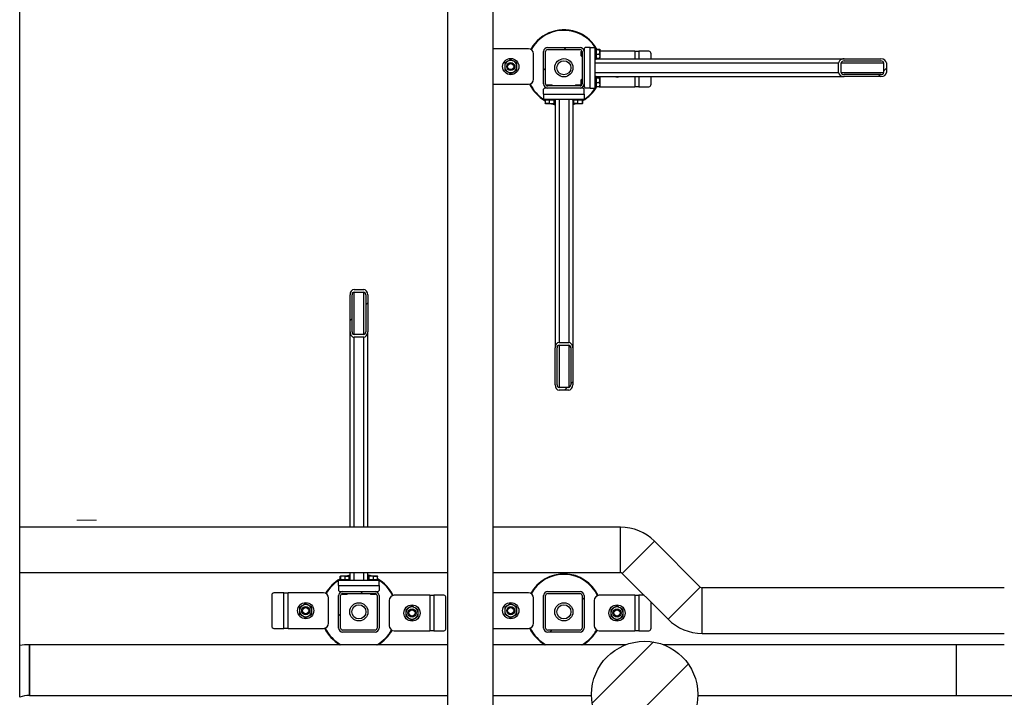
# Model space of a CAD drawing. Header units: millimetres. Extents: x 5 to 589, y 5 to 415.
# Tile 75 of 90: x 317 to 395, y 188 to 242. Entities that reach past the tile are written whole.
import ezdxf

# ---------------------------------------------------------------- set-up
doc = ezdxf.new("R2010")
doc.units = ezdxf.units.MM
doc.layers.add('TRAIT-FINS', color=9, linetype='Continuous')
doc.layers.add('TRAIT-FORT', color=4, linetype='Continuous', lineweight=25)

msp = doc.modelspace()

# ---------------------------------------------------------------- hatches: boundary and pattern name
at = {"layer": 'TRAIT-FINS'}
h = msp.add_hatch(dxfattribs=at)
h.set_pattern_fill('ANSI31', color=9, angle=3e-322, style=0)
edge = h.paths.add_edge_path(flags=0)
edge.add_arc((359.191, 239.101), 0.32, 90, 180)
edge.add_line((358.871, 239.101), (358.871, 236.541))
edge.add_arc((359.191, 236.541), 0.32, 180, 270)
edge.add_line((359.191, 236.221), (361.751, 236.221))
edge.add_arc((361.751, 236.541), 0.32, 270, 360)
edge.add_line((362.071, 236.541), (362.071, 239.101))
edge.add_arc((361.751, 239.101), 0.32, 0, 90)
edge.add_line((361.751, 239.421), (359.191, 239.421))
edge = h.paths.add_edge_path(flags=0)
edge.add_line((359.031, 236.541), (359.031, 239.101))
edge.add_arc((359.191, 239.101), 0.16, 90, 180, ccw=False)
edge.add_line((359.191, 239.261), (361.751, 239.261))
edge.add_arc((361.751, 239.101), 0.16, 0, 90, ccw=False)
edge.add_line((361.911, 239.101), (361.911, 236.541))
edge.add_arc((361.751, 236.541), 0.16, 270, 360, ccw=False)
edge.add_line((361.751, 236.381), (359.191, 236.381))
edge.add_arc((359.191, 236.541), 0.16, 180, 270, ccw=False)
h = msp.add_hatch(dxfattribs=at)
h.set_pattern_fill('ANSI31', color=9, angle=3e-322, style=0)
edge = h.paths.add_edge_path(flags=0)
edge.add_line((382.608, 237.121), (385.52, 237.121))
edge.add_ellipse((385.52, 237.441), major_axis=(0.431, 0), ratio=0.741776, start_angle=270, end_angle=360)
edge.add_line((385.952, 237.441), (385.952, 238.201))
edge.add_ellipse((385.52, 238.201), major_axis=(0.431, 0), ratio=0.741776, start_angle=0, end_angle=90)
edge.add_line((385.52, 238.521), (382.608, 238.521))
edge.add_ellipse((382.608, 238.201), major_axis=(0.431, 0), ratio=0.741776, start_angle=90, end_angle=180)
edge.add_line((382.177, 238.201), (382.177, 237.441))
edge.add_ellipse((382.608, 237.441), major_axis=(0.431, 0), ratio=0.741776, start_angle=180, end_angle=270)
edge = h.paths.add_edge_path(flags=0)
edge.add_line((385.52, 237.281), (382.608, 237.281))
edge.add_ellipse((382.608, 237.441), major_axis=(0.216, 0), ratio=0.741776, start_angle=180, end_angle=270, ccw=False)
edge.add_line((382.393, 237.441), (382.393, 238.201))
edge.add_ellipse((382.608, 238.201), major_axis=(0.216, 0), ratio=0.741776, start_angle=90, end_angle=180, ccw=False)
edge.add_line((382.608, 238.361), (385.52, 238.361))
edge.add_ellipse((385.52, 238.201), major_axis=(0.216, 0), ratio=0.741776, start_angle=0, end_angle=90, ccw=False)
edge.add_line((385.736, 238.201), (385.736, 237.441))
edge.add_ellipse((385.52, 237.441), major_axis=(0.216, 0), ratio=0.741776, start_angle=-90, end_angle=0, ccw=False)
h = msp.add_hatch(dxfattribs=at)
h.set_pattern_fill('ANSI31', color=9, angle=3e-322, style=0)
edge = h.paths.add_edge_path(flags=0)
edge.add_line((344.971, 216.958), (344.971, 219.87))
edge.add_ellipse((344.651, 219.87), major_axis=(0, 0.431), ratio=0.741776, start_angle=270, end_angle=360)
edge.add_line((344.651, 220.301), (343.891, 220.301))
edge.add_ellipse((343.891, 219.87), major_axis=(0, 0.431), ratio=0.741776, start_angle=360, end_angle=450)
edge.add_line((343.571, 219.87), (343.571, 216.958))
edge.add_ellipse((343.891, 216.958), major_axis=(0, 0.431), ratio=0.741776, start_angle=90, end_angle=180)
edge.add_line((343.891, 216.527), (344.651, 216.527))
edge.add_ellipse((344.651, 216.958), major_axis=(0, 0.431), ratio=0.741776, start_angle=180, end_angle=270)
edge = h.paths.add_edge_path(flags=0)
edge.add_line((344.811, 219.87), (344.811, 216.958))
edge.add_ellipse((344.651, 216.958), major_axis=(0, 0.216), ratio=0.741776, start_angle=180, end_angle=270, ccw=False)
edge.add_line((344.651, 216.742), (343.891, 216.742))
edge.add_ellipse((343.891, 216.958), major_axis=(0, 0.216), ratio=0.741776, start_angle=90, end_angle=180, ccw=False)
edge.add_line((343.731, 216.958), (343.731, 219.87))
edge.add_ellipse((343.891, 219.87), major_axis=(0, 0.216), ratio=0.741776, start_angle=0, end_angle=90, ccw=False)
edge.add_line((343.891, 220.086), (344.651, 220.086))
edge.add_ellipse((344.651, 219.87), major_axis=(0, 0.216), ratio=0.741776, start_angle=270, end_angle=360, ccw=False)
h = msp.add_hatch(dxfattribs=at)
h.set_pattern_fill('ANSI31', color=9, angle=3e-322, style=0)
edge = h.paths.add_edge_path(flags=0)
edge.add_line((359.771, 215.683), (359.771, 212.772))
edge.add_ellipse((360.091, 212.772), major_axis=(0, -0.431), ratio=0.741776, start_angle=270, end_angle=360)
edge.add_line((360.091, 212.34), (360.851, 212.34))
edge.add_ellipse((360.851, 212.772), major_axis=(0, -0.431), ratio=0.741776, start_angle=0, end_angle=90)
edge.add_line((361.171, 212.772), (361.171, 215.683))
edge.add_ellipse((360.851, 215.683), major_axis=(0, -0.431), ratio=0.741776, start_angle=90, end_angle=180)
edge.add_line((360.851, 216.115), (360.091, 216.115))
edge.add_ellipse((360.091, 215.683), major_axis=(0, -0.431), ratio=0.741776, start_angle=180, end_angle=270)
edge = h.paths.add_edge_path(flags=0)
edge.add_line((359.931, 212.772), (359.931, 215.683))
edge.add_ellipse((360.091, 215.683), major_axis=(0, -0.216), ratio=0.741776, start_angle=180, end_angle=270, ccw=False)
edge.add_line((360.091, 215.899), (360.851, 215.899))
edge.add_ellipse((360.851, 215.683), major_axis=(0, -0.216), ratio=0.741776, start_angle=90, end_angle=180, ccw=False)
edge.add_line((361.011, 215.683), (361.011, 212.772))
edge.add_ellipse((360.851, 212.772), major_axis=(0, -0.216), ratio=0.741776, start_angle=0, end_angle=90, ccw=False)
edge.add_line((360.851, 212.556), (360.091, 212.556))
edge.add_ellipse((360.091, 212.772), major_axis=(0, -0.216), ratio=0.741776, start_angle=-90, end_angle=0, ccw=False)
h = msp.add_hatch(dxfattribs=at)
h.set_pattern_fill('ANSI31', color=9, angle=3e-322, style=0)
edge = h.paths.add_edge_path(flags=0)
edge.add_arc((345.551, 193.541), 0.32, 270, 360)
edge.add_line((345.871, 193.541), (345.871, 196.101))
edge.add_arc((345.551, 196.101), 0.32, 0, 90)
edge.add_line((345.551, 196.421), (342.991, 196.421))
edge.add_arc((342.991, 196.101), 0.32, 90, 180)
edge.add_line((342.671, 196.101), (342.671, 193.541))
edge.add_arc((342.991, 193.541), 0.32, 180, 270)
edge.add_line((342.991, 193.221), (345.551, 193.221))
edge = h.paths.add_edge_path(flags=0)
edge.add_line((345.711, 196.101), (345.711, 193.541))
edge.add_arc((345.551, 193.541), 0.16, 270, 360, ccw=False)
edge.add_line((345.551, 193.381), (342.991, 193.381))
edge.add_arc((342.991, 193.541), 0.16, 180, 270, ccw=False)
edge.add_line((342.831, 193.541), (342.831, 196.101))
edge.add_arc((342.991, 196.101), 0.16, 90, 180, ccw=False)
edge.add_line((342.991, 196.261), (345.551, 196.261))
edge.add_arc((345.551, 196.101), 0.16, 0, 90, ccw=False)
h = msp.add_hatch(dxfattribs=at)
h.set_pattern_fill('ANSI31', color=9, angle=3e-322, style=0)
edge = h.paths.add_edge_path(flags=0)
edge.add_arc((359.191, 193.541), 0.32, 180, 270)
edge.add_line((359.191, 193.221), (361.751, 193.221))
edge.add_arc((361.751, 193.541), 0.32, 270, 360)
edge.add_line((362.071, 193.541), (362.071, 196.101))
edge.add_arc((361.751, 196.101), 0.32, 0, 90)
edge.add_line((361.751, 196.421), (359.191, 196.421))
edge.add_arc((359.191, 196.101), 0.32, 90, 180)
edge.add_line((358.871, 196.101), (358.871, 193.541))
edge = h.paths.add_edge_path(flags=0)
edge.add_line((361.751, 193.381), (359.191, 193.381))
edge.add_arc((359.191, 193.541), 0.16, 180, 270, ccw=False)
edge.add_line((359.031, 193.541), (359.031, 196.101))
edge.add_arc((359.191, 196.101), 0.16, 90, 180, ccw=False)
edge.add_line((359.191, 196.261), (361.751, 196.261))
edge.add_arc((361.751, 196.101), 0.16, 0, 90, ccw=False)
edge.add_line((361.911, 196.101), (361.911, 193.541))
edge.add_arc((361.751, 193.541), 0.16, 270, 360, ccw=False)
h = msp.add_hatch(dxfattribs=at)
h.set_pattern_fill('ANSI31', color=9, style=0)
edge = h.paths.add_edge_path(flags=0)
edge.add_arc((366.855, 188.295), 4.2, 0, 360)

# ---------------------------------------------------------------- linework, layer by layer
at = {"color": 7, "linetype": 'Continuous', "lineweight": 18}
msp.add_line((321.986, 202.062), (323.546, 202.062), dxfattribs=at)
at = {"layer": 'TRAIT-FORT', "color": 4, "linetype": 'Continuous', "lineweight": 25}
for p, q in [((317.471, 201.517), (317.471, 318.621)), ((351.271, 284.521), (351.271, 150.621)), ((354.871, 171.521), (354.871, 284.521)), ((357.672, 239.315), (354.872, 239.315)), ((354.872, 236.515), (354.872, 239.315)), ((358.072, 236.915), (358.072, 238.915)), ((358.871, 236.541), (358.871, 239.101)), ((359.031, 236.541), (359.031, 239.101)), ((359.191, 239.421), (361.751, 239.421)), ((359.191, 239.261), (361.751, 239.261)), ((361.859, 239.141), (361.831, 239.113)), ((361.831, 238.769), (361.831, 239.113)), ((361.906, 239.141), (361.859, 239.141)), ((361.859, 239.141), (361.859, 238.741)), ((361.911, 239.101), (361.911, 236.541)), ((362.071, 239.141), (362.069, 239.141)), ((362.151, 239.421), (362.071, 239.341)), ((362.071, 239.341), (362.071, 239.101)), ((362.071, 239.101), (362.071, 236.541)), ((362.551, 239.421), (362.151, 239.421)), ((362.551, 236.221), (362.551, 239.421)), ((362.551, 239.421), (362.951, 239.421)), ((362.951, 236.221), (362.951, 239.421)), ((363.031, 239.381), (362.951, 239.381)), ((363.031, 239.381), (363.031, 238.534)), ((363.031, 239.302), (363.271, 239.302)), ((363.031, 239.254), (363.271, 239.254)), ((363.031, 238.892), (363.271, 238.892)), ((363.311, 239.264), (363.3, 239.283)), ((363.311, 239.264), (363.311, 238.618)), ((366.07, 239.126), (363.311, 239.126)), ((366.07, 239.126), (366.39, 239.126)), ((366.07, 239.126), (366.07, 238.521)), ((367.182, 239.126), (366.39, 239.126)), ((366.39, 239.126), (366.39, 238.521)), ((367.355, 238.521), (367.355, 238.926)), ((361.831, 238.769), (361.859, 238.741)), ((361.859, 238.741), (361.911, 238.741)), ((362.951, 238.501), (363.031, 238.501)), ((362.951, 238.201), (382.177, 238.201)), ((363.031, 238.579), (363.271, 238.579)), ((363.031, 238.534), (363.031, 238.501)), ((363.031, 238.521), (382.608, 238.521)), ((363.3, 238.598), (363.311, 238.618)), ((382.177, 237.441), (382.177, 238.201)), ((382.393, 237.441), (382.393, 238.201)), ((382.393, 238.201), (385.736, 238.201)), ((382.608, 238.521), (385.52, 238.521)), ((382.608, 238.361), (385.52, 238.361)), ((385.736, 238.201), (385.736, 237.441)), ((385.952, 238.201), (385.952, 237.441)), ((362.951, 237.441), (382.177, 237.441)), ((382.393, 237.441), (385.736, 237.441)), ((354.872, 236.515), (357.672, 236.515)), ((361.859, 236.901), (361.831, 236.873)), ((361.831, 236.529), (361.831, 236.873)), ((361.831, 236.529), (361.859, 236.501)), ((361.911, 236.901), (361.859, 236.901)), ((361.859, 236.901), (361.859, 236.501)), ((362.071, 236.541), (362.071, 236.301)), ((363.031, 237.141), (362.951, 237.141)), ((363.031, 237.141), (363.031, 236.294)), ((363.031, 237.121), (382.608, 237.121)), ((363.031, 237.062), (363.271, 237.062)), ((363.031, 237.014), (363.271, 237.014)), ((363.031, 236.652), (363.271, 236.652)), ((363.311, 237.024), (363.3, 237.043)), ((363.311, 237.024), (363.311, 236.378)), ((366.07, 237.121), (366.07, 236.326)), ((366.39, 237.121), (366.39, 236.326)), ((367.355, 236.526), (367.355, 237.121)), ((385.52, 237.281), (382.608, 237.281)), ((385.52, 237.121), (382.608, 237.121)), ((358.951, 236.221), (358.871, 236.141)), ((358.871, 235.741), (358.871, 236.141)), ((358.871, 235.741), (358.871, 235.341)), ((358.871, 235.741), (362.071, 235.741)), ((359.191, 236.221), (358.951, 236.221)), ((359.179, 236.461), (359.151, 236.433)), ((359.151, 236.433), (359.151, 236.386)), ((359.551, 236.433), (359.151, 236.433)), ((359.151, 236.223), (359.151, 236.221)), ((359.179, 236.461), (359.523, 236.461)), ((361.751, 236.381), (359.191, 236.381)), ((361.751, 236.221), (359.191, 236.221)), ((359.551, 236.433), (359.523, 236.461)), ((359.551, 236.381), (359.551, 236.433)), ((361.419, 236.461), (361.391, 236.433)), ((361.391, 236.433), (361.391, 236.381)), ((361.791, 236.433), (361.391, 236.433)), ((361.419, 236.461), (361.763, 236.461)), ((361.991, 236.221), (361.751, 236.221)), ((361.791, 236.433), (361.763, 236.461)), ((361.791, 236.386), (361.791, 236.433)), ((361.791, 236.221), (361.791, 236.223)), ((361.859, 236.501), (361.906, 236.501)), ((362.071, 236.141), (361.991, 236.221)), ((362.069, 236.501), (362.071, 236.501)), ((362.071, 236.301), (362.151, 236.221)), ((362.071, 235.741), (362.071, 236.141)), ((362.071, 235.741), (362.071, 235.341)), ((362.551, 236.221), (362.151, 236.221)), ((362.551, 236.221), (362.951, 236.221)), ((362.951, 236.261), (363.031, 236.261)), ((363.031, 236.339), (363.271, 236.339)), ((363.031, 236.294), (363.031, 236.261)), ((363.27, 236.326), (366.07, 236.326)), ((363.3, 236.358), (363.311, 236.378)), ((366.39, 236.326), (366.07, 236.326)), ((366.39, 236.326), (367.182, 236.326)), ((358.871, 235.341), (362.071, 235.341)), ((358.911, 235.341), (358.911, 235.261)), ((358.945, 235.261), (358.911, 235.261)), ((359.791, 235.261), (358.945, 235.261)), ((358.989, 235.261), (358.989, 235.021)), ((359.008, 234.992), (359.028, 234.981)), ((359.674, 234.981), (359.028, 234.981)), ((359.303, 235.261), (359.303, 235.021)), ((359.664, 235.261), (359.664, 235.021)), ((359.674, 234.981), (359.694, 234.992)), ((359.713, 235.261), (359.713, 235.021)), ((359.771, 235.261), (359.771, 215.683)), ((359.791, 235.261), (359.791, 235.341)), ((360.091, 235.341), (360.091, 216.115)), ((360.851, 235.341), (360.851, 216.115)), ((361.151, 235.341), (361.151, 235.261)), ((361.185, 235.261), (361.151, 235.261)), ((361.171, 235.261), (361.171, 215.683)), ((361.171, 234.945), (361.305, 234.981)), ((362.031, 235.261), (361.185, 235.261)), ((361.229, 235.261), (361.229, 235.021)), ((361.248, 234.992), (361.268, 234.981)), ((361.914, 234.981), (361.268, 234.981)), ((361.543, 235.261), (361.543, 235.021)), ((361.904, 235.261), (361.904, 235.021)), ((361.914, 234.981), (361.934, 234.992)), ((361.953, 235.261), (361.953, 235.021)), ((362.031, 235.261), (362.031, 235.341)), ((343.891, 220.301), (344.651, 220.301)), ((343.571, 216.958), (343.571, 219.87)), ((343.731, 216.958), (343.731, 219.87)), ((343.891, 220.086), (344.651, 220.086)), ((343.891, 216.742), (343.891, 220.086)), ((344.651, 216.742), (344.651, 220.086)), ((344.811, 219.87), (344.811, 216.958)), ((344.971, 219.87), (344.971, 216.958)), ((343.571, 201.517), (343.571, 216.958)), ((344.651, 216.742), (343.891, 216.742)), ((344.651, 216.527), (343.891, 216.527)), ((343.891, 201.517), (343.891, 216.527)), ((344.651, 201.517), (344.651, 216.527)), ((344.971, 201.517), (344.971, 216.958)), ((359.771, 212.772), (359.771, 215.683)), ((359.931, 212.772), (359.931, 215.683)), ((360.091, 216.115), (360.851, 216.115)), ((360.091, 215.899), (360.851, 215.899)), ((360.091, 215.899), (360.091, 212.556)), ((360.851, 215.899), (360.851, 212.556)), ((361.011, 215.683), (361.011, 212.772)), ((361.171, 215.683), (361.171, 212.772)), ((360.851, 212.556), (360.091, 212.556)), ((360.851, 212.34), (360.091, 212.34)), ((351.271, 201.517), (317.471, 201.517)), ((317.471, 197.917), (317.471, 201.517)), ((364.934, 201.517), (354.871, 201.517)), ((364.934, 197.917), (364.934, 201.517)), ((365.076, 197.858), (367.621, 200.404)), ((371.25, 196.775), (367.621, 200.404)), ((317.471, 197.917), (351.271, 197.917)), ((317.471, 192.179), (317.471, 197.917)), ((342.789, 197.381), (342.789, 197.621)), ((342.828, 197.661), (342.808, 197.649)), ((342.828, 197.661), (343.474, 197.661)), ((342.838, 197.381), (342.838, 197.621)), ((343.2, 197.381), (343.2, 197.621)), ((343.571, 197.697), (343.437, 197.661)), ((343.494, 197.649), (343.474, 197.661)), ((343.513, 197.381), (343.513, 197.621)), ((343.571, 197.381), (343.571, 197.917)), ((343.891, 197.301), (343.891, 197.917)), ((344.651, 197.301), (344.651, 197.917)), ((344.971, 197.381), (344.971, 197.917)), ((345.029, 197.381), (345.029, 197.621)), ((345.068, 197.661), (345.048, 197.649)), ((345.068, 197.661), (345.714, 197.661)), ((345.078, 197.381), (345.078, 197.621)), ((345.44, 197.381), (345.44, 197.621)), ((345.734, 197.649), (345.714, 197.661)), ((345.753, 197.381), (345.753, 197.621)), ((354.871, 197.917), (364.934, 197.917)), ((365.076, 197.858), (368.704, 194.23)), ((345.871, 197.301), (342.671, 197.301)), ((342.671, 196.901), (342.671, 197.301)), ((342.671, 196.901), (342.671, 196.501)), ((342.671, 196.901), (345.871, 196.901)), ((342.711, 197.381), (342.711, 197.301)), ((342.711, 197.381), (343.558, 197.381)), ((343.558, 197.381), (343.591, 197.381)), ((343.591, 197.301), (343.591, 197.381)), ((344.951, 197.381), (344.951, 197.301)), ((344.951, 197.381), (345.798, 197.381)), ((345.798, 197.381), (345.831, 197.381)), ((345.831, 197.301), (345.831, 197.381)), ((345.871, 196.901), (345.871, 197.301)), ((345.871, 196.901), (345.871, 196.501)), ((337.387, 196.115), (337.387, 193.715)), ((338.352, 196.315), (337.56, 196.315)), ((338.352, 193.515), (338.352, 196.315)), ((338.352, 196.315), (338.672, 196.315)), ((341.472, 196.315), (338.672, 196.315)), ((338.672, 193.515), (338.672, 196.315)), ((342.671, 196.501), (342.751, 196.421)), ((342.671, 193.541), (342.671, 196.101)), ((342.751, 196.421), (342.991, 196.421)), ((342.831, 193.541), (342.831, 196.101)), ((342.951, 196.421), (342.951, 196.418)), ((342.951, 196.256), (342.951, 196.209)), ((342.951, 196.209), (342.979, 196.181)), ((342.951, 196.209), (343.351, 196.209)), ((343.323, 196.181), (342.979, 196.181)), ((342.991, 196.421), (345.551, 196.421)), ((342.991, 196.261), (345.551, 196.261)), ((343.323, 196.181), (343.351, 196.209)), ((343.351, 196.209), (343.351, 196.261)), ((345.191, 196.261), (345.191, 196.209)), ((345.191, 196.209), (345.219, 196.181)), ((345.191, 196.209), (345.591, 196.209)), ((345.563, 196.181), (345.219, 196.181)), ((345.551, 196.421), (345.791, 196.421)), ((345.563, 196.181), (345.591, 196.209)), ((345.591, 196.418), (345.591, 196.421)), ((345.591, 196.209), (345.591, 196.256)), ((345.711, 196.101), (345.711, 193.541)), ((345.791, 196.421), (345.871, 196.501)), ((345.871, 196.101), (345.871, 193.541)), ((349.87, 196.126), (347.07, 196.126)), ((349.87, 196.126), (349.87, 193.326)), ((349.87, 196.126), (350.19, 196.126)), ((350.19, 196.126), (350.19, 193.326)), ((350.982, 196.126), (350.19, 196.126)), ((354.872, 193.515), (354.872, 196.315)), ((357.672, 196.315), (354.872, 196.315)), ((358.871, 193.541), (358.871, 196.101)), ((359.031, 193.541), (359.031, 196.101)), ((359.191, 196.421), (361.751, 196.421)), ((359.191, 196.261), (361.751, 196.261)), ((361.911, 196.101), (361.911, 193.541)), ((362.071, 196.101), (362.071, 193.541)), ((366.07, 196.126), (363.27, 196.126)), ((366.07, 196.126), (366.07, 193.326)), ((366.07, 196.126), (366.39, 196.126)), ((366.39, 196.126), (366.39, 193.326)), ((366.807, 196.126), (366.39, 196.126)), ((368.704, 194.23), (371.25, 196.775)), ((395.271, 196.717), (371.391, 196.717)), ((371.391, 193.117), (371.391, 196.717)), ((341.872, 193.915), (341.872, 195.915)), ((346.67, 195.726), (346.67, 193.726)), ((351.155, 193.526), (351.155, 195.926)), ((358.072, 193.915), (358.072, 195.915)), ((362.87, 195.726), (362.87, 193.726)), ((367.355, 193.526), (367.355, 195.579)), ((337.56, 193.515), (338.352, 193.515)), ((338.672, 193.515), (338.352, 193.515)), ((338.672, 193.515), (341.472, 193.515)), ((345.551, 193.381), (342.991, 193.381)), ((345.551, 193.221), (342.991, 193.221)), ((347.07, 193.326), (349.87, 193.326)), ((350.19, 193.326), (349.87, 193.326)), ((350.19, 193.326), (350.982, 193.326)), ((354.872, 193.515), (357.672, 193.515)), ((361.751, 193.381), (359.191, 193.381)), ((361.751, 193.221), (359.191, 193.221)), ((363.27, 193.326), (366.07, 193.326)), ((366.39, 193.326), (366.07, 193.326)), ((366.39, 193.326), (367.182, 193.326)), ((371.391, 193.117), (395.271, 193.117)), ((351.271, 192.221), (318.238, 192.221)), ((318.238, 188.221), (318.238, 192.221)), ((318.238, 192.221), (318.238, 188.221)), ((365.363, 192.221), (354.871, 192.221)), ((391.468, 192.221), (368.347, 192.221)), ((395.271, 192.221), (391.468, 192.221)), ((391.468, 192.221), (391.468, 188.221)), ((318.238, 188.221), (351.271, 188.221)), ((354.871, 188.221), (362.656, 188.221)), ((371.054, 188.221), (391.468, 188.221)), ((391.468, 188.221), (404.571, 188.221))]:
    msp.add_line(p, q, dxfattribs=at)
at = {"layer": 'TRAIT-FORT', "color": 4, "linetype": 'Continuous', "lineweight": 25, "flags": 128}
for points in [[(363.17, 236.339), (363.192, 236.334), (363.27, 236.326)], [(359.637, 234.981), (359.716, 234.959), (359.771, 234.945)], [(361.438, 234.981), (361.341, 234.95), (361.171, 234.904)], [(343.304, 197.661), (343.401, 197.692), (343.571, 197.738)], [(345.105, 197.661), (345.026, 197.683), (344.971, 197.697)]]:
    msp.add_lwpolyline(points, dxfattribs=at)
at = {"layer": 'TRAIT-FORT', "color": 4, "linetype": 'Continuous', "lineweight": 25}
for centre, radius in [((356.272, 237.915), 0.64), ((356.272, 237.915), 0.32), ((356.272, 237.915), 0.244), ((360.471, 237.821), 0.72), ((360.471, 237.821), 0.56), ((340.072, 194.915), 0.64), ((344.271, 194.821), 0.72), ((344.271, 194.821), 0.56), ((348.47, 194.726), 0.64), ((356.272, 194.915), 0.64), ((360.471, 194.821), 0.72), ((360.471, 194.821), 0.56), ((364.67, 194.726), 0.64), ((340.072, 194.915), 0.32), ((340.072, 194.915), 0.244), ((348.47, 194.726), 0.32), ((348.47, 194.726), 0.244), ((356.272, 194.915), 0.32), ((356.272, 194.915), 0.244), ((364.67, 194.726), 0.32), ((364.67, 194.726), 0.244), ((366.855, 188.295), 4.2)]:
    msp.add_circle(centre, radius, dxfattribs=at)
for centre, radius, start, end in [((360.471, 237.821), 3, 65.32581, 151.01631), ((360.471, 237.821), 2.96, 65.32581, 151.00372), ((360.471, 237.821), 2.96, 31.8048, 65.32581), ((360.471, 237.821), 3, 29.5959, 65.32581), ((357.672, 238.915), 0.4, 0, 90), ((359.191, 239.101), 0.32, 90, 180), ((359.191, 239.101), 0.16, 90, 180), ((361.751, 239.101), 0.32, 0, 90), ((361.751, 239.101), 0.16, 0, 90), ((367.167, 238.939), 0.188, 356.18874, 85.59805), ((356.272, 237.915), 0.48, 120, 180), ((356.272, 237.915), 0.48, 60, 120), ((356.272, 237.915), 0.48, 360, 60), ((356.272, 237.915), 0.48, 180, 240), ((356.272, 237.915), 0.48, 240, 300), ((356.272, 237.915), 0.48, 300, 360), ((357.672, 236.915), 0.4, 270, 0), ((360.471, 237.821), 3, 205.44649, 240.4041), ((360.471, 237.821), 2.96, 205.66101, 238.1952), ((359.191, 236.541), 0.32, 180, 270), ((359.191, 236.541), 0.16, 180, 270), ((361.751, 236.541), 0.32, 270, 0), ((361.751, 236.541), 0.16, 270, 0), ((364.67, 237.726), 0.64, 251.12662, 288.87338), ((367.167, 236.514), 0.188, 274.40195, 3.81126), ((360.471, 237.821), 3, 299.5959, 330.4041), ((360.471, 237.821), 2.96, 301.8048, 328.1952), ((360.471, 237.821), 3, 251.20309, 256.5066), ((364.934, 197.717), 3.8, 45, 90), ((344.271, 194.821), 3, 71.20309, 76.5066), ((360.471, 194.821), 3, 25.47251, 151.03245), ((360.471, 194.821), 2.96, 25.66799, 151.12046), ((364.934, 197.717), 0.2, 45, 90), ((344.271, 194.821), 3, 119.5959, 151.01677), ((344.271, 194.821), 2.96, 121.8048, 151.12657), ((344.271, 194.821), 3, 25.44649, 60.4041), ((344.271, 194.821), 2.96, 25.66101, 58.1952), ((337.575, 196.128), 0.188, 94.40195, 183.81126), ((341.472, 195.915), 0.4, 0, 90), ((342.991, 196.101), 0.32, 90, 180), ((342.991, 196.101), 0.16, 90, 180), ((345.551, 196.101), 0.32, 0, 90), ((345.551, 196.101), 0.16, 0, 90), ((347.07, 195.726), 0.4, 90, 180), ((350.967, 195.939), 0.188, 356.18874, 85.59805), ((357.672, 195.915), 0.4, 0, 90), ((359.191, 196.101), 0.32, 90, 180), ((359.191, 196.101), 0.16, 90, 180), ((361.751, 196.101), 0.32, 0, 90), ((361.751, 196.101), 0.16, 0, 90), ((363.27, 195.726), 0.4, 90, 180), ((371.391, 196.917), 0.2, 225, 270), ((340.072, 194.915), 0.48, 120, 180), ((340.072, 194.915), 0.48, 60, 120), ((340.072, 194.915), 0.48, 360, 60), ((356.272, 194.915), 0.48, 120, 180), ((356.272, 194.915), 0.48, 60, 120), ((356.272, 194.915), 0.48, 360, 60), ((340.072, 194.915), 0.48, 180, 240), ((340.072, 194.915), 0.48, 300, 360), ((348.47, 194.726), 0.48, 120, 180), ((348.47, 194.726), 0.48, 180, 240), ((348.47, 194.726), 0.48, 60, 120), ((348.47, 194.726), 0.48, 0, 60), ((348.47, 194.726), 0.48, 300, 0), ((356.272, 194.915), 0.48, 180, 240), ((356.272, 194.915), 0.48, 300, 360), ((364.67, 194.726), 0.48, 120, 180), ((364.67, 194.726), 0.48, 180, 240), ((364.67, 194.726), 0.48, 60, 120), ((364.67, 194.726), 0.48, 0, 60), ((364.67, 194.726), 0.48, 300, 0), ((340.072, 194.915), 0.48, 240, 300), ((341.472, 193.915), 0.4, 270, 0), ((347.07, 193.726), 0.4, 180, 270), ((348.47, 194.726), 0.48, 240, 300), ((356.272, 194.915), 0.48, 240, 300), ((357.672, 193.915), 0.4, 270, 0), ((363.27, 193.726), 0.4, 180, 270), ((364.67, 194.726), 0.48, 240, 300), ((371.391, 196.917), 3.8, 225, 270), ((337.575, 193.703), 0.188, 176.18874, 265.59805), ((344.271, 194.821), 3, 205.44754, 240.07357), ((344.271, 194.821), 2.96, 205.67227, 241.44736), ((342.991, 193.541), 0.32, 180, 270), ((342.991, 193.541), 0.16, 180, 270), ((345.551, 193.541), 0.32, 270, 0), ((345.551, 193.541), 0.16, 270, 0), ((344.271, 194.821), 2.96, 298.55264, 331.11981), ((344.271, 194.821), 3, 299.92643, 331.01631), ((350.967, 193.514), 0.188, 274.40195, 3.81126), ((360.471, 194.821), 3, 205.47262, 240.07357), ((360.471, 194.821), 2.96, 205.67626, 241.44736), ((359.191, 193.541), 0.32, 180, 270), ((359.191, 193.541), 0.16, 180, 270), ((361.751, 193.541), 0.32, 270, 0), ((361.751, 193.541), 0.16, 270, 0), ((360.471, 194.821), 2.96, 298.55264, 331.13158), ((360.471, 194.821), 3, 299.92643, 331.03239), ((367.167, 193.514), 0.188, 274.40195, 3.81126), ((318.238, 186.221), 6, 90.00003, 97.34183), ((318.238, 186.221), 2, 90, 112.51194)]:
    msp.add_arc(centre, radius, start, end, dxfattribs=at)
for centre, major_axis, start_param, end_param in [((382.608, 238.201), (0.431, 0), 1.570796, 3.141593), ((382.608, 238.201), (0.216, 0), 1.570796, 3.141593), ((385.52, 238.201), (0.431, 0), 0, 1.570796), ((385.52, 238.201), (0.216, 0), 0, 1.570796), ((382.608, 237.441), (0.431, 0), 3.141593, 4.712389), ((382.608, 237.441), (0.216, 0), 3.141593, 4.712389), ((385.52, 237.441), (0.431, 0), 4.712389, 6.283185), ((385.52, 237.441), (0.216, 0), 4.712389, 6.283185), ((343.891, 219.87), (0, 0.431), 0, 1.570796), ((344.651, 219.87), (0, 0.431), 4.712389, 6.283185), ((343.891, 219.87), (0, 0.216), 0, 1.570796), ((344.651, 219.87), (0, 0.216), 4.712389, 6.283185), ((343.891, 216.958), (0, 0.431), 1.570796, 3.141593), ((343.891, 216.958), (0, 0.216), 1.570796, 3.141593), ((344.651, 216.958), (0, 0.216), 3.141593, 4.712389), ((344.651, 216.958), (0, 0.431), 3.141593, 4.712389), ((360.091, 215.683), (0, -0.431), 3.141593, 4.712389), ((360.091, 215.683), (0, -0.216), 3.141593, 4.712389), ((360.851, 215.683), (0, -0.431), 1.570796, 3.141593), ((360.851, 215.683), (0, -0.216), 1.570796, 3.141593), ((360.091, 212.772), (0, -0.431), 4.712389, 6.283185), ((360.091, 212.772), (0, -0.216), 4.712389, 6.283185), ((360.851, 212.772), (0, -0.216), 0, 1.570796), ((360.851, 212.772), (0, -0.431), 0, 1.570796)]:
    msp.add_ellipse(centre, major_axis=major_axis, ratio=0.741776, start_param=start_param, end_param=end_param, dxfattribs=at)
for points, knots in [([(363.271, 239.302), (363.283, 239.296), (363.303, 239.286), (363.301, 239.271), (363.287, 239.261), (363.275, 239.256), (363.271, 239.254)], [0, 0, 0, 0, 0.385549, 0.637642, 0.896546, 1, 1, 1, 1]), ([(363.271, 238.892), (363.28, 238.924), (363.297, 238.987), (363.304, 239.081), (363.294, 239.171), (363.279, 239.226), (363.271, 239.254)], [0, 0, 0, 0, 0.264605, 0.534948, 0.765343, 1, 1, 1, 1]), ([(363.271, 238.892), (363.28, 238.865), (363.297, 238.81), (363.304, 238.729), (363.294, 238.651), (363.279, 238.603), (363.271, 238.579)], [0, 0, 0, 0, 0.264605, 0.534948, 0.765343, 1, 1, 1, 1]), ([(356.032, 238.331), (355.992, 238.308), (355.912, 238.261), (355.832, 238.215), (355.792, 238.192)], [0, 0, 0, 0, 0.497844, 1, 1, 1, 1]), ([(355.792, 238.192), (355.792, 238.147), (355.792, 238.055), (355.792, 237.962), (355.792, 237.915)], [0, 0, 0, 0, 0.498165, 1, 1, 1, 1]), ([(356.272, 238.469), (356.233, 238.447), (356.153, 238.401), (356.073, 238.354), (356.032, 238.331)], [0, 0, 0, 0, 0.4981655, 1, 1, 1, 1]), ([(356.512, 238.331), (356.472, 238.354), (356.392, 238.4), (356.312, 238.446), (356.272, 238.469)], [0, 0, 0, 0, 0.497844, 1, 1, 1, 1]), ([(356.752, 238.192), (356.713, 238.215), (356.633, 238.261), (356.553, 238.307), (356.512, 238.331)], [0, 0, 0, 0, 0.498165, 1, 1, 1, 1]), ([(356.752, 237.915), (356.752, 237.961), (356.752, 238.054), (356.752, 238.146), (356.752, 238.192)], [0, 0, 0, 0, 0.4978438, 1, 1, 1, 1]), ([(363.299, 238.598), (363.299, 238.598), (363.299, 238.593), (363.287, 238.586), (363.274, 238.581), (363.271, 238.579)], [0, 0, 0, 0, 0.082237, 0.737977, 1, 1, 1, 1]), ([(355.792, 237.915), (355.792, 237.869), (355.792, 237.776), (355.792, 237.684), (355.792, 237.638)], [0, 0, 0, 0, 0.497844, 1, 1, 1, 1]), ([(355.792, 237.638), (355.832, 237.615), (355.911, 237.569), (355.992, 237.523), (356.032, 237.499)], [0, 0, 0, 0, 0.498165, 1, 1, 1, 1]), ([(356.032, 237.499), (356.072, 237.476), (356.153, 237.43), (356.232, 237.384), (356.272, 237.361)], [0, 0, 0, 0, 0.497844, 1, 1, 1, 1]), ([(356.272, 237.361), (356.312, 237.384), (356.391, 237.43), (356.472, 237.476), (356.512, 237.499)], [0, 0, 0, 0, 0.498165, 1, 1, 1, 1]), ([(356.512, 237.499), (356.552, 237.523), (356.633, 237.569), (356.712, 237.615), (356.752, 237.638)], [0, 0, 0, 0, 0.497844, 1, 1, 1, 1]), ([(356.752, 237.638), (356.752, 237.684), (356.752, 237.775), (356.752, 237.868), (356.752, 237.915)], [0, 0, 0, 0, 0.498165, 1, 1, 1, 1]), ([(363.271, 237.062), (363.283, 237.056), (363.303, 237.046), (363.301, 237.031), (363.287, 237.021), (363.275, 237.016), (363.271, 237.014)], [0, 0, 0, 0, 0.385549, 0.637642, 0.896546, 1, 1, 1, 1]), ([(363.271, 236.652), (363.28, 236.684), (363.297, 236.747), (363.304, 236.841), (363.294, 236.931), (363.279, 236.986), (363.271, 237.014)], [0, 0, 0, 0, 0.264605, 0.534948, 0.765343, 1, 1, 1, 1]), ([(363.271, 236.652), (363.28, 236.625), (363.297, 236.57), (363.304, 236.489), (363.294, 236.411), (363.279, 236.363), (363.271, 236.339)], [0, 0, 0, 0, 0.264605, 0.534948, 0.765343, 1, 1, 1, 1]), ([(363.299, 236.358), (363.299, 236.358), (363.299, 236.353), (363.287, 236.346), (363.274, 236.341), (363.271, 236.339)], [0, 0, 0, 0, 0.082237, 0.737977, 1, 1, 1, 1]), ([(359.009, 234.993), (359.008, 234.993), (359.003, 234.993), (358.997, 235.005), (358.991, 235.017), (358.989, 235.021)], [0, 0, 0, 0, 0.082237, 0.737977, 1, 1, 1, 1]), ([(359.303, 235.021), (359.275, 235.012), (359.22, 234.994), (359.139, 234.988), (359.061, 234.997), (359.014, 235.013), (358.989, 235.021)], [0, 0, 0, 0, 0.2646049, 0.5349477, 0.7653431, 1, 1, 1, 1]), ([(359.303, 235.021), (359.334, 235.012), (359.397, 234.994), (359.491, 234.988), (359.581, 234.997), (359.636, 235.013), (359.664, 235.021)], [0, 0, 0, 0, 0.264605, 0.534948, 0.765343, 1, 1, 1, 1]), ([(359.713, 235.021), (359.707, 235.009), (359.696, 234.989), (359.682, 234.991), (359.672, 235.004), (359.666, 235.017), (359.664, 235.021)], [0, 0, 0, 0, 0.385549, 0.637642, 0.896546, 1, 1, 1, 1]), ([(361.249, 234.993), (361.248, 234.993), (361.243, 234.993), (361.237, 235.005), (361.231, 235.017), (361.229, 235.021)], [0, 0, 0, 0, 0.082237, 0.737977, 1, 1, 1, 1]), ([(361.543, 235.021), (361.515, 235.012), (361.46, 234.994), (361.379, 234.988), (361.301, 234.997), (361.254, 235.013), (361.229, 235.021)], [0, 0, 0, 0, 0.2646049, 0.5349477, 0.7653431, 1, 1, 1, 1]), ([(361.543, 235.021), (361.574, 235.012), (361.637, 234.994), (361.731, 234.988), (361.821, 234.997), (361.876, 235.013), (361.904, 235.021)], [0, 0, 0, 0, 0.264605, 0.534948, 0.765343, 1, 1, 1, 1]), ([(361.953, 235.021), (361.947, 235.009), (361.936, 234.989), (361.922, 234.991), (361.912, 235.004), (361.906, 235.017), (361.904, 235.021)], [0, 0, 0, 0, 0.385549, 0.637642, 0.896546, 1, 1, 1, 1]), ([(342.789, 197.621), (342.796, 197.633), (342.806, 197.653), (342.821, 197.651), (342.831, 197.637), (342.836, 197.624), (342.838, 197.621)], [0, 0, 0, 0, 0.385549, 0.637642, 0.896546, 1, 1, 1, 1]), ([(343.2, 197.621), (343.168, 197.629), (343.105, 197.647), (343.011, 197.654), (342.921, 197.644), (342.866, 197.628), (342.838, 197.621)], [0, 0, 0, 0, 0.264605, 0.534948, 0.765343, 1, 1, 1, 1]), ([(343.2, 197.621), (343.227, 197.629), (343.282, 197.647), (343.363, 197.654), (343.441, 197.644), (343.489, 197.628), (343.513, 197.621)], [0, 0, 0, 0, 0.264605, 0.534948, 0.765343, 1, 1, 1, 1]), ([(343.494, 197.648), (343.494, 197.648), (343.499, 197.648), (343.505, 197.637), (343.511, 197.624), (343.513, 197.621)], [0, 0, 0, 0, 0.082237, 0.737977, 1, 1, 1, 1]), ([(345.029, 197.621), (345.036, 197.633), (345.046, 197.653), (345.061, 197.651), (345.071, 197.637), (345.076, 197.624), (345.078, 197.621)], [0, 0, 0, 0, 0.385549, 0.637642, 0.896546, 1, 1, 1, 1]), ([(345.44, 197.621), (345.408, 197.629), (345.345, 197.647), (345.251, 197.654), (345.161, 197.644), (345.106, 197.628), (345.078, 197.621)], [0, 0, 0, 0, 0.264605, 0.534948, 0.765343, 1, 1, 1, 1]), ([(345.44, 197.621), (345.467, 197.629), (345.522, 197.647), (345.603, 197.654), (345.681, 197.644), (345.729, 197.628), (345.753, 197.621)], [0, 0, 0, 0, 0.264605, 0.534948, 0.765343, 1, 1, 1, 1]), ([(345.734, 197.648), (345.734, 197.648), (345.739, 197.648), (345.745, 197.637), (345.751, 197.624), (345.753, 197.621)], [0, 0, 0, 0, 0.082237, 0.737977, 1, 1, 1, 1]), ([(339.832, 195.331), (339.792, 195.308), (339.712, 195.261), (339.632, 195.215), (339.592, 195.192)], [0, 0, 0, 0, 0.497844, 1, 1, 1, 1]), ([(340.072, 195.469), (340.033, 195.447), (339.953, 195.401), (339.873, 195.354), (339.832, 195.331)], [0, 0, 0, 0, 0.4981655, 1, 1, 1, 1]), ([(340.312, 195.331), (340.272, 195.354), (340.192, 195.4), (340.112, 195.446), (340.072, 195.469)], [0, 0, 0, 0, 0.497844, 1, 1, 1, 1]), ([(340.552, 195.192), (340.513, 195.215), (340.433, 195.261), (340.353, 195.307), (340.312, 195.331)], [0, 0, 0, 0, 0.498165, 1, 1, 1, 1]), ([(348.47, 195.281), (348.43, 195.258), (348.351, 195.212), (348.27, 195.165), (348.23, 195.142)], [0, 0, 0, 0, 0.498165, 1, 1, 1, 1]), ([(348.71, 195.142), (348.67, 195.165), (348.589, 195.212), (348.51, 195.258), (348.47, 195.281)], [0, 0, 0, 0, 0.497844, 1, 1, 1, 1]), ([(356.032, 195.331), (355.992, 195.308), (355.912, 195.261), (355.832, 195.215), (355.792, 195.192)], [0, 0, 0, 0, 0.497844, 1, 1, 1, 1]), ([(356.272, 195.469), (356.233, 195.447), (356.153, 195.401), (356.073, 195.354), (356.032, 195.331)], [0, 0, 0, 0, 0.4981655, 1, 1, 1, 1]), ([(356.512, 195.331), (356.472, 195.354), (356.392, 195.4), (356.312, 195.446), (356.272, 195.469)], [0, 0, 0, 0, 0.497844, 1, 1, 1, 1]), ([(356.752, 195.192), (356.713, 195.215), (356.633, 195.261), (356.553, 195.307), (356.512, 195.331)], [0, 0, 0, 0, 0.498165, 1, 1, 1, 1]), ([(364.67, 195.281), (364.63, 195.258), (364.551, 195.212), (364.47, 195.165), (364.43, 195.142)], [0, 0, 0, 0, 0.498165, 1, 1, 1, 1]), ([(364.91, 195.142), (364.87, 195.165), (364.789, 195.212), (364.71, 195.258), (364.67, 195.281)], [0, 0, 0, 0, 0.497844, 1, 1, 1, 1]), ([(339.592, 195.192), (339.592, 195.147), (339.592, 195.055), (339.592, 194.962), (339.592, 194.915)], [0, 0, 0, 0, 0.498165, 1, 1, 1, 1]), ([(339.592, 194.915), (339.592, 194.869), (339.592, 194.776), (339.592, 194.684), (339.592, 194.638)], [0, 0, 0, 0, 0.497844, 1, 1, 1, 1]), ([(339.592, 194.638), (339.632, 194.615), (339.711, 194.569), (339.792, 194.523), (339.832, 194.499)], [0, 0, 0, 0, 0.498165, 1, 1, 1, 1]), ([(340.312, 194.499), (340.352, 194.523), (340.433, 194.569), (340.512, 194.615), (340.552, 194.638)], [0, 0, 0, 0, 0.497844, 1, 1, 1, 1]), ([(340.552, 194.915), (340.552, 194.961), (340.552, 195.054), (340.552, 195.146), (340.552, 195.192)], [0, 0, 0, 0, 0.4978438, 1, 1, 1, 1]), ([(340.552, 194.638), (340.552, 194.684), (340.552, 194.775), (340.552, 194.868), (340.552, 194.915)], [0, 0, 0, 0, 0.498165, 1, 1, 1, 1]), ([(348.23, 195.142), (348.19, 195.119), (348.109, 195.072), (348.03, 195.026), (347.99, 195.003)], [0, 0, 0, 0, 0.497844, 1, 1, 1, 1]), ([(347.99, 195.003), (347.99, 194.958), (347.99, 194.866), (347.99, 194.773), (347.99, 194.726)], [0, 0, 0, 0, 0.498165, 1, 1, 1, 1]), ([(347.99, 194.726), (347.99, 194.68), (347.99, 194.587), (347.99, 194.495), (347.99, 194.449)], [0, 0, 0, 0, 0.497844, 1, 1, 1, 1]), ([(348.95, 195.003), (348.91, 195.026), (348.831, 195.072), (348.75, 195.119), (348.71, 195.142)], [0, 0, 0, 0, 0.498165, 1, 1, 1, 1]), ([(348.95, 194.726), (348.95, 194.773), (348.95, 194.866), (348.95, 194.957), (348.95, 195.003)], [0, 0, 0, 0, 0.497844, 1, 1, 1, 1]), ([(348.95, 194.449), (348.95, 194.495), (348.95, 194.587), (348.95, 194.68), (348.95, 194.726)], [0, 0, 0, 0, 0.498165, 1, 1, 1, 1]), ([(355.792, 195.192), (355.792, 195.147), (355.792, 195.055), (355.792, 194.962), (355.792, 194.915)], [0, 0, 0, 0, 0.498165, 1, 1, 1, 1]), ([(355.792, 194.915), (355.792, 194.869), (355.792, 194.776), (355.792, 194.684), (355.792, 194.638)], [0, 0, 0, 0, 0.497844, 1, 1, 1, 1]), ([(355.792, 194.638), (355.832, 194.615), (355.911, 194.569), (355.992, 194.523), (356.032, 194.499)], [0, 0, 0, 0, 0.498165, 1, 1, 1, 1]), ([(356.512, 194.499), (356.552, 194.523), (356.633, 194.569), (356.712, 194.615), (356.752, 194.638)], [0, 0, 0, 0, 0.497844, 1, 1, 1, 1]), ([(356.752, 194.915), (356.752, 194.961), (356.752, 195.054), (356.752, 195.146), (356.752, 195.192)], [0, 0, 0, 0, 0.4978438, 1, 1, 1, 1]), ([(356.752, 194.638), (356.752, 194.684), (356.752, 194.775), (356.752, 194.868), (356.752, 194.915)], [0, 0, 0, 0, 0.498165, 1, 1, 1, 1]), ([(364.43, 195.142), (364.39, 195.119), (364.309, 195.072), (364.23, 195.026), (364.19, 195.003)], [0, 0, 0, 0, 0.497844, 1, 1, 1, 1]), ([(364.19, 195.003), (364.19, 194.958), (364.19, 194.866), (364.19, 194.773), (364.19, 194.726)], [0, 0, 0, 0, 0.498165, 1, 1, 1, 1]), ([(364.19, 194.726), (364.19, 194.68), (364.19, 194.587), (364.19, 194.495), (364.19, 194.449)], [0, 0, 0, 0, 0.497844, 1, 1, 1, 1]), ([(365.15, 195.003), (365.11, 195.026), (365.031, 195.072), (364.95, 195.119), (364.91, 195.142)], [0, 0, 0, 0, 0.498165, 1, 1, 1, 1]), ([(365.15, 194.726), (365.15, 194.773), (365.15, 194.866), (365.15, 194.957), (365.15, 195.003)], [0, 0, 0, 0, 0.497844, 1, 1, 1, 1]), ([(365.15, 194.449), (365.15, 194.495), (365.15, 194.587), (365.15, 194.68), (365.15, 194.726)], [0, 0, 0, 0, 0.498165, 1, 1, 1, 1]), ([(339.832, 194.499), (339.872, 194.476), (339.953, 194.43), (340.032, 194.384), (340.072, 194.361)], [0, 0, 0, 0, 0.497844, 1, 1, 1, 1]), ([(340.072, 194.361), (340.112, 194.384), (340.191, 194.43), (340.272, 194.476), (340.312, 194.499)], [0, 0, 0, 0, 0.498165, 1, 1, 1, 1]), ([(347.99, 194.449), (348.03, 194.426), (348.109, 194.38), (348.19, 194.334), (348.23, 194.311)], [0, 0, 0, 0, 0.498165, 1, 1, 1, 1]), ([(348.23, 194.311), (348.27, 194.287), (348.351, 194.241), (348.43, 194.195), (348.47, 194.172)], [0, 0, 0, 0, 0.497844, 1, 1, 1, 1]), ([(348.47, 194.172), (348.51, 194.195), (348.589, 194.241), (348.67, 194.287), (348.71, 194.311)], [0, 0, 0, 0, 0.4981655, 1, 1, 1, 1]), ([(348.71, 194.311), (348.75, 194.334), (348.831, 194.38), (348.91, 194.426), (348.95, 194.449)], [0, 0, 0, 0, 0.497844, 1, 1, 1, 1]), ([(356.032, 194.499), (356.072, 194.476), (356.153, 194.43), (356.232, 194.384), (356.272, 194.361)], [0, 0, 0, 0, 0.497844, 1, 1, 1, 1]), ([(356.272, 194.361), (356.312, 194.384), (356.391, 194.43), (356.472, 194.476), (356.512, 194.499)], [0, 0, 0, 0, 0.498165, 1, 1, 1, 1]), ([(364.19, 194.449), (364.23, 194.426), (364.309, 194.38), (364.39, 194.334), (364.43, 194.311)], [0, 0, 0, 0, 0.498165, 1, 1, 1, 1]), ([(364.43, 194.311), (364.47, 194.287), (364.551, 194.241), (364.63, 194.195), (364.67, 194.172)], [0, 0, 0, 0, 0.497844, 1, 1, 1, 1]), ([(364.67, 194.172), (364.71, 194.195), (364.789, 194.241), (364.87, 194.287), (364.91, 194.311)], [0, 0, 0, 0, 0.4981655, 1, 1, 1, 1]), ([(364.91, 194.311), (364.95, 194.334), (365.031, 194.38), (365.11, 194.426), (365.15, 194.449)], [0, 0, 0, 0, 0.497844, 1, 1, 1, 1]), ([(317.471, 188.071), (317.471, 188.07), (317.471, 188.067), (317.471, 188.086), (317.471, 188.132), (317.471, 188.225), (317.471, 188.377), (317.471, 188.577), (317.471, 188.78), (317.471, 188.963), (317.471, 189.111), (317.471, 189.268), (317.471, 189.433), (317.471, 189.602), (317.471, 189.776), (317.471, 189.954), (317.471, 190.133), (317.471, 190.31), (317.471, 190.485), (317.471, 190.66), (317.471, 190.829), (317.471, 190.991), (317.471, 191.145), (317.471, 191.294), (317.471, 191.433), (317.471, 191.562), (317.471, 191.679), (317.471, 191.787), (317.471, 191.882), (317.471, 191.964), (317.471, 192.033), (317.471, 192.089), (317.471, 192.134), (317.471, 192.165), (317.471, 192.169), (317.471, 192.172)], [0, 0, 0, 0, 0.011422, 0.043191, 0.075341, 0.123942, 0.173815, 0.225128, 0.277762, 0.304919, 0.332258, 0.360168, 0.388276, 0.415931, 0.44378, 0.472247, 0.500932, 0.528263, 0.55579, 0.583939, 0.612305, 0.639216, 0.666319, 0.693724, 0.721543, 0.748018, 0.774828, 0.801638, 0.828997, 0.855177, 0.881685, 0.908193, 0.935239, 0.967445, 1, 1, 1, 1])]:
    msp.add_open_spline(points, degree=3, knots=knots, dxfattribs=at)

doc.saveas('drawing.dxf')
